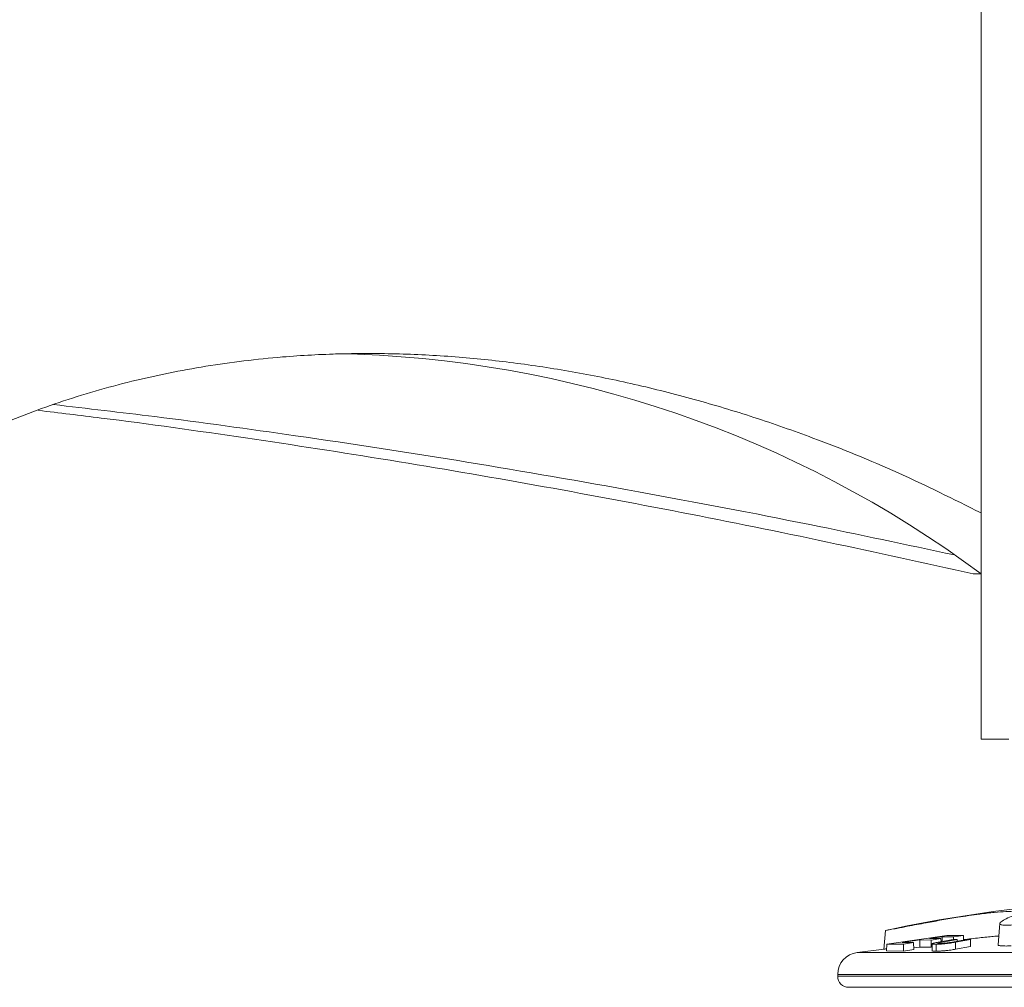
# Model space of a CAD drawing. Header units: millimetres. Extents: x 0 to 420, y 0 to 297.
# Tile 45 of 131: x 165 to 174, y 170 to 179. Entities that reach past the tile are written whole.
import ezdxf

# ---------------------------------------------------------------- set-up
doc = ezdxf.new("R2010")
doc.units = ezdxf.units.MM

msp = doc.modelspace()

# ---------------------------------------------------------------- linework, layer by layer
at = {"color": 7, "linetype": 'Continuous', "lineweight": 18}
for p, q in [((173.806, 174.5794), (173.806, 180.0262)), ((173.806, 172.5262), (173.806, 179.6762)), ((173.8054, 174.0262), (173.7349, 174.0262)), ((173.806, 172.5262), (174.056, 172.5262)), ((172.9396, 170.7924), (172.9246, 170.6202)), ((172.9496, 170.669), (172.9481, 170.6057)), ((173.4956, 170.7475), (172.9496, 170.669)), ((172.9496, 170.669), (173.1013, 170.6688)), ((173.0901, 170.683), (173.2498, 170.7061)), ((173.1933, 170.6821), (173.0901, 170.683)), ((173.1013, 170.6688), (173.1008, 170.6056)), ((173.1013, 170.6688), (173.1933, 170.6821)), ((173.1933, 170.6821), (173.1948, 170.6188)), ((173.2498, 170.7061), (173.2493, 170.6419)), ((173.2498, 170.7061), (173.3531, 170.7051)), ((173.3383, 170.7189), (173.4532, 170.7355)), ((173.4416, 170.7178), (173.3383, 170.7189)), ((173.3531, 170.7051), (173.3526, 170.6409)), ((173.3531, 170.7051), (173.4416, 170.7178)), ((173.5531, 170.7101), (173.417, 170.6851)), ((173.4415, 170.6832), (173.589, 170.7104)), ((173.4416, 170.7178), (173.4423, 170.6898)), ((173.4532, 170.7355), (173.4529, 170.6917)), ((173.4532, 170.7355), (173.5565, 170.7343)), ((173.6461, 170.7472), (173.4956, 170.7475)), ((173.6722, 170.7104), (173.5297, 170.6842)), ((173.589, 170.7104), (173.5531, 170.7101)), ((173.5565, 170.7343), (173.5563, 170.7102)), ((173.5565, 170.7343), (173.6461, 170.7472)), ((173.5726, 170.6851), (173.7081, 170.7101)), ((173.589, 170.7104), (173.5894, 170.6952)), ((173.6461, 170.7472), (173.6471, 170.7058)), ((173.7081, 170.7101), (173.6722, 170.7104)), ((173.7081, 170.7101), (173.7097, 170.6461)), ((172.927, 170.623), (172.6812, 170.5922)), ((172.9481, 170.6057), (173.1008, 170.6056)), ((173.1008, 170.6056), (173.1948, 170.6188)), ((173.1945, 170.6342), (173.2493, 170.6419)), ((173.2493, 170.6419), (173.3526, 170.6409)), ((173.3526, 170.6409), (173.3618, 170.6422)), ((173.5734, 170.6216), (173.7097, 170.6461)), ((172.506, 170.3938), (172.506, 170.3762)), ((172.606, 170.2762), (177.006, 170.2762))]:
    msp.add_line(p, q, dxfattribs=at)
at = {"color": 8, "linetype": 'Continuous', "lineweight": 18}
for p, q in [((173.4415, 170.6832), (173.4416, 170.6741)), ((172.6812, 170.5922), (176.9308, 170.5922)), ((172.506, 170.3938), (177.106, 170.3938)), ((172.506, 170.3762), (177.106, 170.3762))]:
    msp.add_line(p, q, dxfattribs=at)
at = {"color": 7, "linetype": 'Continuous', "lineweight": 18, "flags": 128}
for points in [[(173.9758, 170.8561), (173.9724, 170.8177), (173.9589, 170.6628)], [(173.3982, 170.6676), (173.3978, 170.6317), (173.3975, 170.6044)]]:
    msp.add_lwpolyline(points, dxfattribs=at)
at = {"color": 7, "linetype": 'Continuous', "lineweight": 18}
for centre, radius, start, end in [((167.7706, 165.9191), 10.107, 53.3339, 88.94918), ((175.493, 159.0669), 12, 94.71772, 102.28251), ((172.706, 170.3938), 0.2, 97.12502, 180), ((172.606, 170.3762), 0.1, 180, 270)]:
    msp.add_arc(centre, radius, start, end, dxfattribs=at)
for points, knots in [([(173.806, 174.5794), (173.5562, 174.7038), (173.0567, 174.9524), (172.365, 175.2334), (171.7469, 175.45), (171.2064, 175.6126), (170.6673, 175.7488), (170.1313, 175.858), (169.6003, 175.9404), (169.0661, 175.9971), (168.5307, 176.0262), (167.9965, 176.0268), (167.4085, 175.9952), (166.7739, 175.9179), (166.0965, 175.7804), (165.4423, 175.5896), (164.9008, 175.38), (164.4655, 175.176), (164.1238, 174.9936), (163.7934, 174.7962), (163.5837, 174.6517), (163.4788, 174.5794)], [0, 0, 0, 0, 0.070389, 0.140773, 0.188898, 0.237059, 0.28518, 0.332159, 0.379178, 0.426155, 0.474698, 0.523287, 0.571831, 0.637796, 0.703763, 0.771536, 0.839313, 0.87933, 0.919347, 0.959673, 1, 1, 1, 1]), ([(165.2598, 175.5085), (165.4488, 175.4862), (166.0723, 175.4126), (167.1354, 175.2627), (168.4469, 175.0608), (169.7647, 174.835), (171.087, 174.5871), (172.4127, 174.319), (173.2942, 174.1238), (173.7349, 174.0262)], [0, 0, 0, 0, 0.067304, 0.221962, 0.376664, 0.531324, 0.687534, 0.843787, 1, 1, 1, 1]), ([(173.5656, 174.1981), (173.1286, 174.2912), (172.1743, 174.4945), (170.6987, 174.7753), (169.1428, 175.0458), (167.6814, 175.2701), (166.4326, 175.4419), (165.7039, 175.5264), (165.3979, 175.5619)], [0, 0, 0, 0, 0.160609, 0.350729, 0.54084, 0.7308, 0.886947, 1, 1, 1, 1]), ([(172.9401, 170.7922), (172.9417, 170.7924), (172.9449, 170.793), (172.9804, 170.7996), (173.046, 170.8121), (173.1307, 170.8283), (173.2224, 170.8456), (173.3268, 170.8651), (173.4507, 170.8874), (173.5789, 170.909), (173.6938, 170.9267), (173.8078, 170.9426), (173.9293, 170.9568), (174.0381, 170.9641), (174.1115, 170.9625), (174.1359, 170.9535), (174.1264, 170.9424), (174.0984, 170.9275), (174.0474, 170.906), (174.0017, 170.8824), (173.9774, 170.8629), (173.9729, 170.851), (173.9846, 170.8436), (174.0017, 170.8402), (174.0322, 170.839), (174.0844, 170.8406), (174.1565, 170.846), (174.2546, 170.8581), (174.3539, 170.8765), (174.4503, 170.8981), (174.5651, 170.9262), (174.663, 170.9504), (174.7623, 170.9695), (174.8268, 170.979), (174.8904, 170.9841), (174.9467, 170.9852), (174.9965, 170.9836), (175.0438, 170.9796), (175.0984, 170.9712), (175.1429, 170.9579), (175.1854, 170.9437), (175.2238, 170.9327), (175.2496, 170.9269), (175.2696, 170.9237), (175.2849, 170.9219), (175.3046, 170.9209), (175.3345, 170.9204), (175.3708, 170.9215), (175.4016, 170.9247), (175.4141, 170.9317), (175.4039, 170.9421), (175.3774, 170.9547), (175.3479, 170.9673), (175.3364, 170.9764), (175.3569, 170.9802), (175.3907, 170.9805), (175.4537, 170.9771), (175.5505, 170.968), (175.6696, 170.9542), (175.7948, 170.9377), (175.9198, 170.9198), (176.0292, 170.9033), (176.1072, 170.8913), (176.1516, 170.8847), (176.1752, 170.8815), (176.1879, 170.8804), (176.1912, 170.8811), (176.1845, 170.8836), (176.1645, 170.8882), (176.1257, 170.8957), (176.0568, 170.9079), (175.9596, 170.9237), (175.8028, 170.9474), (175.6403, 170.969), (175.4952, 170.9859), (175.4221, 170.9941), (175.3871, 170.9983), (175.3689, 171.0006), (175.3598, 171.002), (175.3598, 171.0023), (175.3686, 171.0016), (175.3815, 171.0002), (175.389, 170.9994)], [0, 0, 0, 0, 0.011314, 0.023307, 0.035478, 0.0519, 0.064536, 0.07749, 0.098964, 0.120454, 0.135317, 0.150425, 0.171873, 0.193302, 0.216638, 0.23567, 0.247458, 0.259577, 0.285216, 0.310841, 0.323665, 0.336813, 0.342393, 0.347114, 0.351854, 0.359212, 0.371176, 0.38342, 0.404002, 0.424715, 0.445483, 0.487855, 0.50429, 0.520855, 0.531761, 0.539251, 0.546797, 0.553271, 0.561863, 0.580026, 0.598426, 0.607361, 0.613358, 0.616103, 0.618253, 0.620408, 0.624715, 0.632278, 0.640127, 0.647024, 0.659548, 0.674567, 0.689596, 0.704764, 0.711963, 0.719186, 0.728066, 0.743924, 0.762566, 0.781328, 0.799929, 0.818581, 0.830438, 0.835282, 0.840177, 0.843322, 0.847308, 0.85436, 0.860231, 0.866091, 0.877063, 0.893424, 0.910206, 0.947432, 0.966032, 0.975406, 0.979511, 0.983641, 0.987505, 0.991177, 0.994904, 1, 1, 1, 1]), ([(173.3623, 170.6716), (173.3621, 170.6626), (173.3617, 170.6401), (173.3613, 170.6175), (173.3611, 170.6039)], [0, 0, 0, 0, 0.3964617, 1, 1, 1, 1]), ([(173.417, 170.6851), (173.4033, 170.6826), (173.3825, 170.6787), (173.3629, 170.6737), (173.3612, 170.6707), (173.3685, 170.6686), (173.3827, 170.6677), (173.3947, 170.6677), (173.3982, 170.6676)], [0, 0, 0, 0, 0.295919, 0.448309, 0.601819, 0.747707, 0.924533, 1, 1, 1, 1]), ([(173.3982, 170.6676), (173.4108, 170.6678), (173.4319, 170.668), (173.47, 170.6707), (173.5022, 170.6738), (173.5388, 170.6787), (173.5592, 170.6826), (173.5726, 170.6851)], [0, 0, 0, 0, 0.235356, 0.396017, 0.555838, 0.708492, 1, 1, 1, 1]), ([(173.4311, 170.6739), (173.4257, 170.674), (173.4166, 170.6741), (173.4118, 170.6755), (173.4133, 170.6771), (173.4232, 170.6798), (173.4341, 170.6818), (173.4415, 170.6832)], [0, 0, 0, 0, 0.230456, 0.389164, 0.54839, 0.696553, 1, 1, 1, 1]), ([(173.5297, 170.6842), (173.5218, 170.6828), (173.5098, 170.6806), (173.4912, 170.6778), (173.4747, 170.676), (173.4583, 170.6747), (173.4431, 170.674), (173.4348, 170.6739), (173.4311, 170.6739)], [0, 0, 0, 0, 0.2897, 0.448478, 0.582796, 0.71661, 0.873812, 1, 1, 1, 1]), ([(173.5726, 170.6851), (173.5728, 170.6668), (173.5731, 170.6457), (173.5734, 170.6245), (173.5734, 170.6216)], [0, 0, 0, 0, 0.862655, 1, 1, 1, 1]), ([(173.647, 170.7087), (173.6951, 170.7144), (173.7889, 170.7256), (173.9016, 170.7375), (173.9497, 170.7401), (173.9657, 170.7409)], [0, 0, 0, 0, 0.412532, 0.803623, 1, 1, 1, 1]), ([(172.927, 170.6229), (172.9266, 170.6229), (172.9259, 170.6228), (172.942, 170.6245), (172.9486, 170.6252)], [0, 0, 0, 0, 0.587576, 1, 1, 1, 1]), ([(173.3621, 170.6083), (173.3619, 170.608), (173.3605, 170.6068), (173.3681, 170.6054), (173.3817, 170.6045), (173.3938, 170.6044), (173.3975, 170.6044)], [0, 0, 0, 0, 0.08401, 0.419631, 0.826085, 1, 1, 1, 1]), ([(173.3975, 170.6044), (173.4102, 170.6046), (173.4315, 170.6048), (173.47, 170.6074), (173.5026, 170.6105), (173.5394, 170.6153), (173.56, 170.6191), (173.5734, 170.6216)], [0, 0, 0, 0, 0.235997, 0.397167, 0.557465, 0.710665, 1, 1, 1, 1]), ([(173.9615, 170.6626), (173.9605, 170.6611), (173.9583, 170.6579), (173.9685, 170.6541), (173.9889, 170.6515), (174.0245, 170.6508), (174.0565, 170.651), (174.0775, 170.6521), (174.0795, 170.6522)], [0, 0, 0, 0, 0.1833079, 0.3888676, 0.5552162, 0.7220987, 0.973173, 1, 1, 1, 1])]:
    msp.add_open_spline(points, degree=3, knots=knots, dxfattribs=at)

doc.saveas('drawing.dxf')
